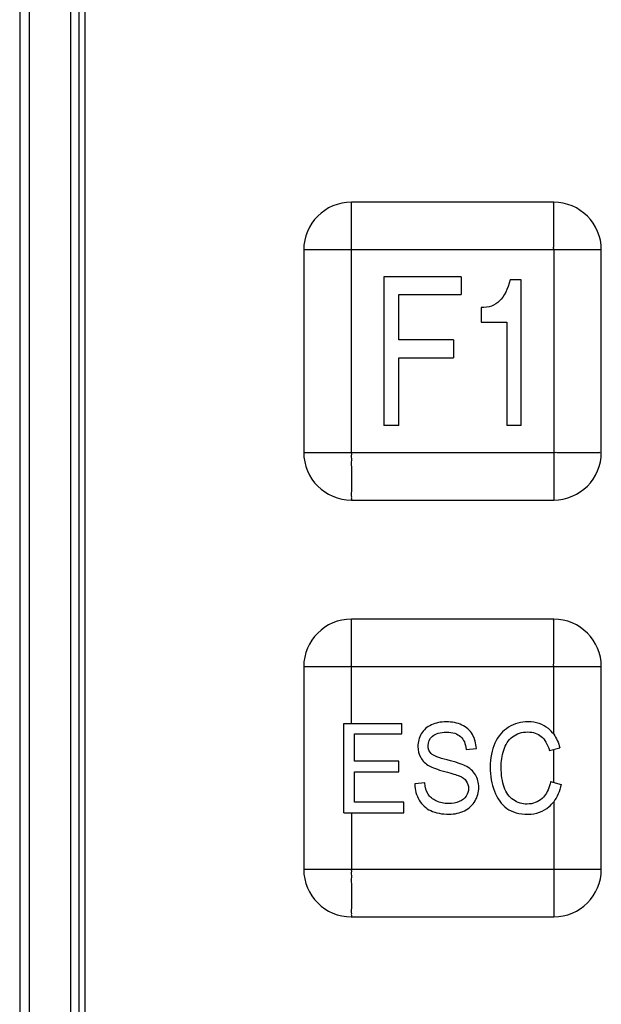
# Model space of a CAD drawing. Header units: millimetres. Extents: x 0 to 2500, y 0 to 2200.
# Tile 36 of 67: x 1791 to 1810, y 1125 to 1158. Entities that reach past the tile are written whole.
import ezdxf

# ---------------------------------------------------------------- set-up
doc = ezdxf.new("R2010")
doc.units = ezdxf.units.MM
doc.header["$LTSCALE"] = 143.407407
doc.layers.add('00_COMPONENTS', color=7, linetype='CONTINUOUS')

msp = doc.modelspace()

# ---------------------------------------------------------------- linework, layer by layer
at = {"layer": '00_COMPONENTS', "color": 7, "linetype": 'CONTINUOUS'}
for p, q in [((1790.942, 1209.574), (1790.942, 1096.543)), ((1791.261, 1209.564), (1791.261, 1096.552)), ((1792.656, 1096.858), (1792.656, 1209.258)), ((1792.937, 1096.858), (1792.937, 1209.258)), ((1793.137, 1209.108), (1793.137, 1097.008)), ((1802.087, 1143.358), (1802.087, 1151.759)), ((1808.887, 1151.758), (1802.087, 1151.758)), ((1800.487, 1150.158), (1800.487, 1143.358)), ((1810.487, 1150.158), (1802.087, 1150.158)), ((1808.887, 1150.158), (1808.887, 1141.758)), ((1810.487, 1143.358), (1810.487, 1150.158)), ((1805.775, 1149.258), (1803.178, 1149.258)), ((1803.178, 1149.258), (1803.178, 1144.258)), ((1805.775, 1149.258), (1805.775, 1148.66)), ((1807.796, 1149.156), (1807.421, 1149.156)), ((1807.796, 1144.258), (1807.796, 1149.156)), ((1803.686, 1148.66), (1805.775, 1148.66)), ((1803.686, 1147.132), (1803.686, 1148.66)), ((1806.449, 1148.224), (1806.449, 1147.734)), ((1806.449, 1147.734), (1807.308, 1147.734)), ((1807.308, 1147.734), (1807.308, 1144.258)), ((1805.515, 1147.132), (1803.686, 1147.132)), ((1805.515, 1147.132), (1805.515, 1146.534)), ((1803.686, 1146.534), (1805.515, 1146.534)), ((1803.686, 1144.258), (1803.686, 1146.534)), ((1803.686, 1144.258), (1803.178, 1144.258)), ((1807.796, 1144.258), (1807.308, 1144.258)), ((1800.486, 1143.358), (1808.887, 1143.358)), ((1802.087, 1141.758), (1808.887, 1141.758)), ((1802.087, 1134.258), (1802.087, 1137.759)), ((1808.887, 1137.758), (1802.087, 1137.758)), ((1800.487, 1136.158), (1800.487, 1129.358)), ((1810.487, 1136.158), (1802.087, 1136.158)), ((1808.887, 1133.89), (1808.887, 1136.158)), ((1810.487, 1129.358), (1810.487, 1136.158)), ((1801.833, 1134.258), (1803.785, 1134.258)), ((1801.833, 1131.258), (1801.833, 1134.258)), ((1803.785, 1133.904), (1803.785, 1134.258)), ((1802.19, 1133.904), (1803.785, 1133.904)), ((1802.19, 1132.985), (1802.19, 1133.904)), ((1805.946, 1133.384), (1806.288, 1133.413)), ((1808.743, 1133.344), (1809.095, 1133.436)), ((1808.887, 1132.281), (1808.887, 1133.381)), ((1803.684, 1132.985), (1802.19, 1132.985)), ((1803.684, 1132.633), (1803.684, 1132.985)), ((1802.19, 1132.633), (1803.684, 1132.633)), ((1802.19, 1131.612), (1802.19, 1132.633)), ((1804.557, 1132.255), (1804.22, 1132.222)), ((1808.784, 1132.31), (1809.141, 1132.21)), ((1803.848, 1131.612), (1802.19, 1131.612)), ((1803.848, 1131.258), (1803.848, 1131.612)), ((1808.887, 1131.627), (1808.887, 1127.758)), ((1801.833, 1131.258), (1803.848, 1131.258)), ((1802.087, 1131.258), (1802.087, 1129.358)), ((1800.486, 1129.358), (1808.887, 1129.358)), ((1802.087, 1127.758), (1808.887, 1127.758))]:
    msp.add_line(p, q, dxfattribs=at)
for centre, start, end in [((1802.088, 1150.157), 90.0355, 179.968), ((1808.886, 1150.157), 0.0355, 89.968), ((1802.088, 1143.359), 180.0355, 269.968), ((1808.886, 1143.359), 270.0355, 359.968), ((1802.088, 1136.157), 90.0355, 179.968), ((1808.886, 1136.157), 0.0355, 89.968), ((1802.088, 1129.359), 180.0355, 269.968), ((1808.886, 1129.359), 270.0355, 359.968)]:
    msp.add_arc(centre, 1.601, start, end, dxfattribs=at)
for points in [[(1808.887, 1150.158), (1808.9, 1150.171), (1808.879, 1150.215), (1808.892, 1150.283), (1808.885, 1150.374), (1808.887, 1150.481), (1808.887, 1150.623), (1808.887, 1150.8), (1808.887, 1151.01), (1808.887, 1151.216), (1808.887, 1151.386), (1808.887, 1151.518), (1808.887, 1151.599), (1808.886, 1151.659), (1808.889, 1151.703), (1808.881, 1151.728), (1808.893, 1151.758), (1808.887, 1151.758)], [(1802.087, 1150.158), (1802.074, 1150.171), (1802.03, 1150.151), (1801.963, 1150.163), (1801.871, 1150.157), (1801.765, 1150.159), (1801.622, 1150.158), (1801.446, 1150.158), (1801.236, 1150.158), (1801.029, 1150.158), (1800.859, 1150.158), (1800.727, 1150.158), (1800.647, 1150.159), (1800.587, 1150.158), (1800.542, 1150.161), (1800.518, 1150.153), (1800.487, 1150.165), (1800.487, 1150.158)], [(1802.087, 1143.358), (1802.074, 1143.346), (1802.094, 1143.302), (1802.082, 1143.234), (1802.089, 1143.143), (1802.086, 1143.036), (1802.087, 1142.893), (1802.087, 1142.717), (1802.087, 1142.507), (1802.087, 1142.3), (1802.087, 1142.13), (1802.087, 1141.998), (1802.086, 1141.918), (1802.088, 1141.858), (1802.085, 1141.814), (1802.093, 1141.789), (1802.081, 1141.758), (1802.087, 1141.758)], [(1808.887, 1143.358), (1808.899, 1143.345), (1808.943, 1143.366), (1809.011, 1143.353), (1809.103, 1143.36), (1809.209, 1143.358), (1809.352, 1143.359), (1809.528, 1143.358), (1809.738, 1143.358), (1809.945, 1143.358), (1810.115, 1143.358), (1810.247, 1143.358), (1810.327, 1143.358), (1810.387, 1143.359), (1810.432, 1143.356), (1810.456, 1143.364), (1810.487, 1143.352), (1810.487, 1143.358)], [(1808.887, 1136.158), (1808.9, 1136.171), (1808.879, 1136.215), (1808.892, 1136.283), (1808.885, 1136.374), (1808.887, 1136.481), (1808.887, 1136.623), (1808.887, 1136.8), (1808.887, 1137.01), (1808.887, 1137.216), (1808.887, 1137.386), (1808.887, 1137.518), (1808.887, 1137.599), (1808.886, 1137.659), (1808.889, 1137.703), (1808.881, 1137.728), (1808.893, 1137.758), (1808.887, 1137.758)], [(1802.087, 1136.158), (1802.074, 1136.171), (1802.03, 1136.151), (1801.963, 1136.163), (1801.871, 1136.157), (1801.765, 1136.159), (1801.622, 1136.158), (1801.446, 1136.158), (1801.236, 1136.158), (1801.029, 1136.158), (1800.859, 1136.158), (1800.727, 1136.158), (1800.647, 1136.159), (1800.587, 1136.158), (1800.542, 1136.161), (1800.518, 1136.153), (1800.487, 1136.165), (1800.487, 1136.158)], [(1802.087, 1129.358), (1802.074, 1129.346), (1802.094, 1129.302), (1802.082, 1129.234), (1802.089, 1129.143), (1802.086, 1129.036), (1802.087, 1128.893), (1802.087, 1128.717), (1802.087, 1128.507), (1802.087, 1128.3), (1802.087, 1128.13), (1802.087, 1127.998), (1802.086, 1127.918), (1802.088, 1127.858), (1802.085, 1127.814), (1802.093, 1127.789), (1802.081, 1127.758), (1802.087, 1127.758)], [(1808.887, 1129.358), (1808.899, 1129.345), (1808.943, 1129.366), (1809.011, 1129.353), (1809.103, 1129.36), (1809.209, 1129.358), (1809.352, 1129.359), (1809.528, 1129.358), (1809.738, 1129.358), (1809.945, 1129.358), (1810.115, 1129.358), (1810.247, 1129.358), (1810.327, 1129.358), (1810.387, 1129.359), (1810.432, 1129.356), (1810.456, 1129.364), (1810.487, 1129.352), (1810.487, 1129.358)]]:
    msp.add_open_spline(points, degree=3, knots=[0, 0, 0, 0, 0.033934, 0.067295, 0.134632, 0.201683, 0.268482, 0.401232, 0.532623, 0.66221, 0.789046, 0.85074, 0.910309, 0.938688, 0.965279, 0.988181, 1, 1, 1, 1], dxfattribs=at)
for points in [[(1807.421, 1149.156), (1807.344, 1148.833), (1807.224, 1148.595), (1807.066, 1148.442)], [(1807.066, 1148.442), (1806.908, 1148.289), (1806.701, 1148.217), (1806.449, 1148.224)], [(1804.778, 1134.207), (1804.629, 1134.138), (1804.516, 1134.037), (1804.439, 1133.906)], [(1805.273, 1134.309), (1805.091, 1134.309), (1804.925, 1134.275), (1804.778, 1134.207)], [(1805.802, 1134.201), (1805.649, 1134.273), (1805.472, 1134.309), (1805.273, 1134.309)], [(1806.155, 1133.885), (1806.073, 1134.025), (1805.955, 1134.129), (1805.802, 1134.201)], [(1808.029, 1134.309), (1807.789, 1134.309), (1807.572, 1134.248), (1807.373, 1134.127)], [(1808.71, 1134.08), (1808.526, 1134.232), (1808.297, 1134.309), (1808.029, 1134.309)], [(1804.439, 1133.906), (1804.362, 1133.775), (1804.323, 1133.634), (1804.323, 1133.483)], [(1804.667, 1133.509), (1804.667, 1133.632), (1804.715, 1133.739), (1804.815, 1133.827)], [(1804.815, 1133.827), (1804.914, 1133.915), (1805.071, 1133.96), (1805.288, 1133.96)], [(1805.288, 1133.96), (1805.494, 1133.96), (1805.651, 1133.91), (1805.757, 1133.814)], [(1805.757, 1133.814), (1805.864, 1133.716), (1805.927, 1133.573), (1805.946, 1133.384)], [(1806.288, 1133.413), (1806.281, 1133.589), (1806.237, 1133.747), (1806.155, 1133.885)], [(1807.373, 1134.127), (1807.174, 1134.007), (1807.021, 1133.831), (1806.914, 1133.597)], [(1807.5, 1133.804), (1807.64, 1133.915), (1807.813, 1133.97), (1808.021, 1133.97)], [(1808.021, 1133.97), (1808.202, 1133.97), (1808.351, 1133.919), (1808.47, 1133.819)], [(1808.47, 1133.819), (1808.588, 1133.72), (1808.681, 1133.56), (1808.743, 1133.344)], [(1808.887, 1133.89), (1808.835, 1133.961), (1808.776, 1134.025), (1808.71, 1134.08)], [(1808.887, 1133.89), (1808.979, 1133.764), (1809.048, 1133.612), (1809.095, 1133.436)], [(1804.323, 1133.483), (1804.323, 1133.344), (1804.354, 1133.219), (1804.417, 1133.108)], [(1804.772, 1133.243), (1804.702, 1133.313), (1804.667, 1133.401), (1804.667, 1133.509)], [(1806.914, 1133.597), (1806.807, 1133.364), (1806.754, 1133.092), (1806.754, 1132.781)], [(1807.206, 1133.358), (1807.262, 1133.544), (1807.36, 1133.694), (1807.5, 1133.804)], [(1805.31, 1133.028), (1805.019, 1133.102), (1804.84, 1133.174), (1804.772, 1133.243)], [(1807.122, 1132.783), (1807.122, 1132.979), (1807.15, 1133.172), (1807.206, 1133.358)], [(1804.417, 1133.108), (1804.479, 1132.998), (1804.577, 1132.904), (1804.705, 1132.829)], [(1804.705, 1132.829), (1804.805, 1132.771), (1804.979, 1132.707), (1805.227, 1132.641)], [(1805.908, 1132.836), (1805.8, 1132.891), (1805.601, 1132.955), (1805.31, 1133.028)], [(1806.256, 1132.531), (1806.181, 1132.654), (1806.065, 1132.756), (1805.908, 1132.836)], [(1805.227, 1132.641), (1805.474, 1132.576), (1805.634, 1132.527), (1805.708, 1132.496)], [(1805.708, 1132.496), (1805.82, 1132.447), (1805.901, 1132.388), (1805.95, 1132.318)], [(1806.369, 1132.106), (1806.369, 1132.265), (1806.33, 1132.408), (1806.256, 1132.531)], [(1806.754, 1132.781), (1806.754, 1132.494), (1806.8, 1132.226), (1806.896, 1131.977)], [(1807.222, 1132.114), (1807.156, 1132.304), (1807.122, 1132.527), (1807.122, 1132.783)], [(1804.22, 1132.222), (1804.223, 1132.022), (1804.273, 1131.842), (1804.367, 1131.682)], [(1804.667, 1131.884), (1804.608, 1131.981), (1804.572, 1132.103), (1804.557, 1132.255)], [(1805.95, 1132.318), (1805.999, 1132.249), (1806.025, 1132.167), (1806.025, 1132.073)], [(1808.784, 1132.31), (1808.773, 1132.255), (1808.76, 1132.204), (1808.745, 1132.155)], [(1809.141, 1132.21), (1809.087, 1131.975), (1809.002, 1131.781), (1808.887, 1131.627)], [(1804.94, 1131.651), (1804.817, 1131.711), (1804.726, 1131.788), (1804.667, 1131.884)], [(1806.025, 1132.073), (1806.025, 1131.979), (1805.999, 1131.893), (1805.947, 1131.815)], [(1806.245, 1131.654), (1806.327, 1131.794), (1806.369, 1131.946), (1806.369, 1132.106)], [(1806.896, 1131.977), (1806.992, 1131.727), (1807.13, 1131.535), (1807.312, 1131.404)], [(1807.535, 1131.688), (1807.393, 1131.782), (1807.288, 1131.923), (1807.222, 1132.114)], [(1808.745, 1132.155), (1808.691, 1131.977), (1808.61, 1131.839), (1808.502, 1131.739)], [(1804.367, 1131.682), (1804.461, 1131.522), (1804.59, 1131.404), (1804.756, 1131.326)], [(1805.354, 1131.563), (1805.2, 1131.563), (1805.061, 1131.592), (1804.94, 1131.651)], [(1805.715, 1131.631), (1805.61, 1131.586), (1805.491, 1131.563), (1805.354, 1131.563)], [(1805.947, 1131.815), (1805.896, 1131.737), (1805.818, 1131.676), (1805.715, 1131.631)], [(1805.89, 1131.325), (1806.045, 1131.402), (1806.163, 1131.512), (1806.245, 1131.654)], [(1807.994, 1131.547), (1807.828, 1131.547), (1807.675, 1131.594), (1807.535, 1131.688)], [(1808.502, 1131.739), (1808.362, 1131.61), (1808.192, 1131.547), (1807.994, 1131.547)], [(1808.736, 1131.463), (1808.791, 1131.512), (1808.841, 1131.566), (1808.887, 1131.627)], [(1804.756, 1131.326), (1804.921, 1131.248), (1805.126, 1131.207), (1805.371, 1131.207)], [(1805.371, 1131.207), (1805.562, 1131.207), (1805.736, 1131.248), (1805.89, 1131.325)], [(1807.312, 1131.404), (1807.494, 1131.273), (1807.732, 1131.207), (1808.023, 1131.207)], [(1808.023, 1131.207), (1808.303, 1131.207), (1808.541, 1131.291), (1808.736, 1131.463)]]:
    msp.add_open_spline(points, degree=3, dxfattribs=at)

doc.saveas('drawing.dxf')
